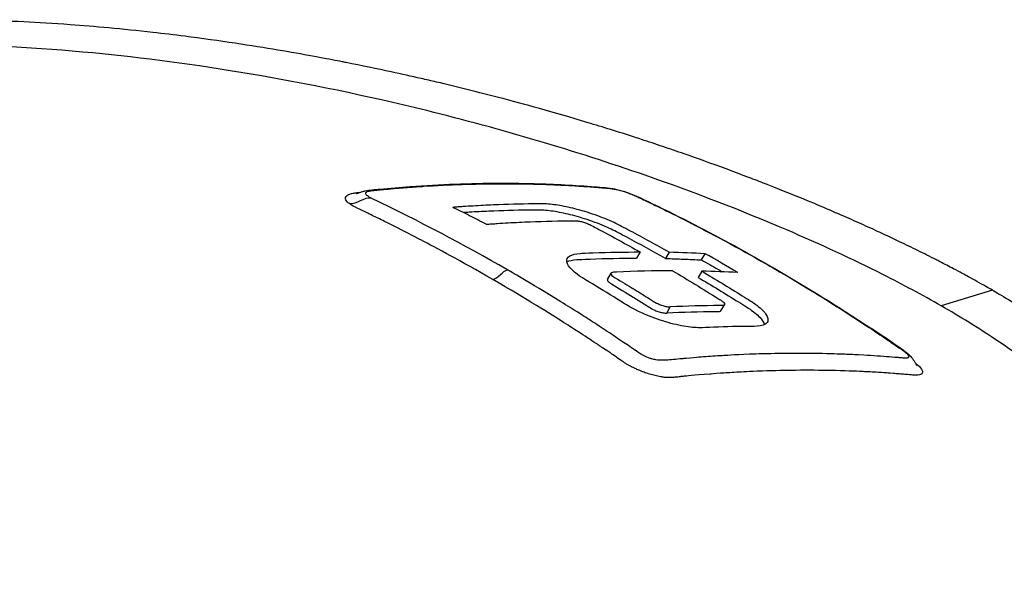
# Model space of a CAD drawing. Header units: millimetres. Extents: x 0 to 4378, y 0 to 2376.
# Tile 207 of 229: x 2745 to 2800, y 1375 to 1407. Entities that reach past the tile are written whole.
import ezdxf

# ---------------------------------------------------------------- set-up
doc = ezdxf.new("R2010")
doc.units = ezdxf.units.MM
doc.header["$LTSCALE"] = 0.2
doc.layers.add('01_Object Line', color=4, linetype='Continuous')

# ---------------------------------------------------------------- blocks, each defined once
blk = doc.blocks.new('A$C34d99101')
for p, q in [((29.94, 293.924), (29.74, 293.578)), ((31.554, 293.905), (31.354, 293.559)), ((33.353, 293.481), (33.553, 293.827)), ((28.134, 292.399), (28.334, 292.745)), ((33.366, 292.858), (33.166, 292.512)), ((49.5, 291.804), (46.654, 290.933)), ((31.423, 290.528), (31.623, 290.875)), ((34.432, 290.651), (34.632, 290.997)), ((44.822, 288.054), (44.822, 288.054))]:
    blk.add_line(p, q)
for centre, major_axis, ratio, start_param, end_param in [((-19.621, 150.826), (78.363, 135.758), 0.57737, 0.284904, 0.305342), ((-35.467, 172.231), (69.87, 121.112), 0.81656, 6.273437, 6.291763), ((-17.833, 149.798), (78.396, 135.732), 0.577315, 0.285053, 0.305492)]:
    blk.add_ellipse(centre, major_axis=major_axis, ratio=ratio, start_param=start_param, end_param=end_param)
for points, knots in [([(49.5, 291.804), (49.297, 291.921), (49.012, 292.084), (48.637, 292.291), (48.494, 292.371), (48.337, 292.457), (48.167, 292.55), (48.059, 292.609), (47.945, 292.67), (47.825, 292.734), (47.674, 292.815), (47.514, 292.901), (47.345, 292.99), (47.106, 293.116), (46.849, 293.25), (46.572, 293.392), (46.504, 293.427), (46.436, 293.462), (46.368, 293.497), (46.037, 293.666), (45.704, 293.833), (45.37, 293.997), (45.032, 294.164), (44.692, 294.329), (44.352, 294.491), (44.052, 294.634), (43.752, 294.776), (43.451, 294.916), (43.406, 294.936), (43.361, 294.957), (43.316, 294.978), (43.213, 295.026), (43.11, 295.073), (43.007, 295.121), (42.832, 295.201), (42.656, 295.281), (42.48, 295.361), (42.127, 295.52), (41.772, 295.678), (41.414, 295.836), (41.005, 296.015), (40.593, 296.193), (40.178, 296.369), (40.118, 296.394), (39.808, 296.528), (39.237, 296.764), (38.716, 296.981), (37.977, 297.284), (37.006, 297.664), (36.934, 297.693), (36.86, 297.721), (36.785, 297.751), (36.476, 297.871), (36.172, 297.988), (35.871, 298.103), (35.482, 298.251), (35.099, 298.394), (34.724, 298.533), (33.91, 298.833), (33.133, 299.111), (32.396, 299.368), (31.99, 299.509), (31.597, 299.644), (31.216, 299.772), (30.804, 299.911), (30.408, 300.043), (30.026, 300.167), (29.892, 300.211), (29.761, 300.254), (29.631, 300.296), (28.724, 300.59), (27.866, 300.857), (27.06, 301.1), (25.104, 301.691), (23.458, 302.142), (22.151, 302.485), (20.985, 302.79), (19.812, 303.082), (18.636, 303.358), (18.355, 303.424), (18.074, 303.489), (17.793, 303.553), (17.26, 303.675), (16.706, 303.798), (16.132, 303.922), (15.335, 304.094), (14.499, 304.268), (13.623, 304.44), (13.552, 304.454), (13.481, 304.468), (13.409, 304.482), (12.756, 304.61), (11.733, 304.806), (10.344, 305.045), (9.014, 305.275), (7.346, 305.543), (5.361, 305.807), (5.14, 305.836), (4.915, 305.866), (4.687, 305.895), (4.073, 305.973), (3.476, 306.045), (2.896, 306.111), (2.048, 306.207), (1.235, 306.289), (0.458, 306.361), (-0.295, 306.431), (-1.013, 306.49), (-1.699, 306.54), (-2.631, 306.608), (-3.483, 306.658), (-4.256, 306.697), (-5.129, 306.74), (-5.903, 306.767), (-6.58, 306.785), (-6.998, 306.796), (-7.379, 306.803), (-7.725, 306.808), (-7.765, 306.809), (-7.805, 306.809), (-7.844, 306.81), (-7.976, 306.812), (-8.107, 306.813), (-8.236, 306.814), (-8.391, 306.816), (-8.543, 306.817), (-8.693, 306.817), (-9.007, 306.819), (-9.309, 306.818), (-9.599, 306.817), (-9.913, 306.815), (-10.214, 306.811), (-10.501, 306.806), (-10.696, 306.803), (-10.885, 306.799), (-11.067, 306.795), (-11.138, 306.793), (-11.207, 306.791), (-11.276, 306.789), (-11.411, 306.786), (-11.543, 306.782), (-11.671, 306.778), (-11.791, 306.774), (-11.908, 306.771), (-12.023, 306.766), (-12.14, 306.762), (-12.254, 306.758), (-12.365, 306.753), (-12.485, 306.749), (-12.601, 306.744), (-12.713, 306.739), (-12.771, 306.736), (-12.829, 306.733), (-12.885, 306.731), (-12.892, 306.73), (-12.899, 306.73), (-12.907, 306.73), (-12.957, 306.727), (-13.007, 306.725), (-13.057, 306.722), (-13.171, 306.717), (-13.285, 306.711), (-13.4, 306.705), (-13.513, 306.699), (-13.627, 306.692), (-13.741, 306.686), (-13.964, 306.673), (-14.19, 306.659), (-14.419, 306.644), (-14.853, 306.615), (-15.298, 306.582), (-15.753, 306.544), (-16.072, 306.517), (-16.397, 306.487), (-16.725, 306.455), (-17.024, 306.426), (-17.326, 306.394), (-17.631, 306.36), (-17.633, 306.36), (-17.76, 306.346), (-18.007, 306.317), (-18.278, 306.285), (-18.693, 306.235), (-19.242, 306.158), (-19.43, 306.132), (-19.635, 306.103), (-19.854, 306.07), (-19.958, 306.054), (-20.059, 306.039), (-20.157, 306.023), (-20.196, 306.017), (-20.235, 306.011), (-20.273, 306.005), (-20.484, 305.972), (-20.683, 305.939), (-20.871, 305.907), (-21.291, 305.835), (-21.653, 305.768), (-21.961, 305.708), (-21.986, 305.703), (-22.012, 305.698), (-22.038, 305.693), (-22.482, 305.605), (-23.128, 305.472), (-23.938, 305.273), (-24.044, 305.247), (-24.149, 305.221), (-24.253, 305.194), (-24.795, 305.056), (-25.308, 304.913), (-25.793, 304.768), (-25.963, 304.717), (-26.135, 304.664), (-26.308, 304.609), (-27.014, 304.385), (-27.751, 304.125), (-28.499, 303.822), (-28.552, 303.801), (-28.605, 303.779), (-28.658, 303.757), (-28.952, 303.636), (-29.239, 303.511), (-29.518, 303.383), (-29.797, 303.255), (-30.069, 303.124), (-30.333, 302.99), (-30.509, 302.9), (-30.681, 302.81), (-30.85, 302.717), (-30.868, 302.708), (-31.219, 302.527), (-31.825, 302.145), (-31.988, 302.042), (-32.17, 301.924), (-32.365, 301.789), (-32.661, 301.586), (-32.912, 301.398), (-33.128, 301.228), (-33.34, 301.06), (-33.517, 300.91), (-33.665, 300.779), (-33.679, 300.767), (-33.693, 300.755), (-33.707, 300.742), (-33.892, 300.578), (-34.068, 300.411), (-34.237, 300.24), (-34.344, 300.131), (-34.449, 300.021), (-34.55, 299.91), (-34.708, 299.736), (-34.857, 299.56), (-34.999, 299.382), (-35.219, 299.102), (-35.42, 298.816), (-35.6, 298.525)], [0, 0, 0, 0, 0.015059, 0.015059, 0.015059, 0.02083, 0.02083, 0.02083, 0.024502, 0.024502, 0.024502, 0.02915, 0.02915, 0.02915, 0.035714, 0.035714, 0.035714, 0.03808, 0.03808, 0.03808, 0.049577, 0.049577, 0.049577, 0.061203, 0.061203, 0.061203, 0.071429, 0.071429, 0.071429, 0.072941, 0.072941, 0.072941, 0.076375, 0.076375, 0.076375, 0.082197, 0.082197, 0.082197, 0.093844, 0.093844, 0.093844, 0.107143, 0.107143, 0.107143, 0.125154, 0.125154, 0.125154, 0.141628, 0.141628, 0.141628, 0.142857, 0.142857, 0.142857, 0.150854, 0.150854, 0.150854, 0.161237, 0.161237, 0.161237, 0.183787, 0.183787, 0.183787, 0.196194, 0.196194, 0.196194, 0.209594, 0.209594, 0.209594, 0.214286, 0.214286, 0.214286, 0.235121, 0.235121, 0.235121, 0.285714, 0.285714, 0.285714, 0.318661, 0.318661, 0.318661, 0.326531, 0.326531, 0.326531, 0.342858, 0.342858, 0.342858, 0.36551, 0.36551, 0.36551, 0.367347, 0.367347, 0.367347, 0.406881, 0.406881, 0.406881, 0.444765, 0.444765, 0.444765, 0.44898, 0.44898, 0.44898, 0.464755, 0.464755, 0.464755, 0.487841, 0.487841, 0.487841, 0.510204, 0.510204, 0.510204, 0.531268, 0.531268, 0.531268, 0.55507, 0.55507, 0.55507, 0.569739, 0.569739, 0.569739, 0.571429, 0.571429, 0.571429, 0.574695, 0.574695, 0.574695, 0.578627, 0.578627, 0.578627, 0.586875, 0.586875, 0.586875, 0.595801, 0.595801, 0.595801, 0.601849, 0.601849, 0.601849, 0.604183, 0.604183, 0.604183, 0.608765, 0.608765, 0.608765, 0.613067, 0.613067, 0.613067, 0.617482, 0.617482, 0.617482, 0.622229, 0.622229, 0.622229, 0.624689, 0.624689, 0.624689, 0.625, 0.625, 0.625, 0.626857, 0.626857, 0.626857, 0.631038, 0.631038, 0.631038, 0.635137, 0.635137, 0.635137, 0.643106, 0.643106, 0.643106, 0.65824, 0.65824, 0.65824, 0.668893, 0.668893, 0.668893, 0.678571, 0.678571, 0.678571, 0.689431, 0.689431, 0.689431, 0.701281, 0.701281, 0.701281, 0.705357, 0.705357, 0.705357, 0.708515, 0.708515, 0.708515, 0.709766, 0.709766, 0.709766, 0.71667, 0.71667, 0.71667, 0.732143, 0.732143, 0.732143, 0.733637, 0.733637, 0.733637, 0.758929, 0.758929, 0.758929, 0.763229, 0.763229, 0.763229, 0.785714, 0.785714, 0.785714, 0.794183, 0.794183, 0.794183, 0.828571, 0.828571, 0.828571, 0.831278, 0.831278, 0.831278, 0.846339, 0.846339, 0.846339, 0.861401, 0.861401, 0.861401, 0.871429, 0.871429, 0.871429, 0.896736, 0.896736, 0.896736, 0.903571, 0.903571, 0.903571, 0.919754, 0.919754, 0.919754, 0.935714, 0.935714, 0.935714, 0.936836, 0.936836, 0.936836, 0.951858, 0.951858, 0.951858, 0.961487, 0.961487, 0.961487, 0.97651, 0.97651, 0.97651, 1, 1, 1, 1]), ([(46.654, 290.933), (45.623, 291.527), (44.544, 292.105), (41.736, 293.522), (39.938, 294.353), (35.583, 296.217), (32.945, 297.236), (26.319, 299.539), (22.24, 300.748), (11.341, 303.435), (5.048, 304.444), (-3.498, 305.264), (-6.46, 305.421), (-14.066, 305.472), (-19.36, 305.121), (-26.53, 303.339), (-28.642, 302.559), (-32.141, 300.678), (-33.503, 299.584), (-34.461, 298.356)], [-11.810839, -11.810839, -11.810839, -11.810839, -11.321097, -11.321097, -10.584313, -10.584313, -9.583134, -9.583134, -8.1452, -8.1452, -5.796116, -5.796116, -4.481204, -4.481204, -2.2786, -2.2786, -1.145056, -1.145056, -0.000001, -0.000001, -0.000001, -0.000001]), ([(14.183, 297.155), (14.183, 297.155), (14.189, 297.157), (14.207, 297.163), (14.215, 297.166), (14.226, 297.169), (14.226, 297.17), (14.227, 297.17), (14.228, 297.17), (14.247, 297.177), (14.269, 297.186), (14.315, 297.203), (14.34, 297.212), (14.414, 297.24), (14.466, 297.258), (14.539, 297.281), (14.563, 297.287), (14.597, 297.296), (14.609, 297.299), (14.626, 297.303), (14.632, 297.305), (14.649, 297.309), (14.659, 297.311), (14.933, 297.367), (15.227, 297.391), (16.068, 297.465), (16.619, 297.516), (18.852, 297.677), (20.505, 297.74), (23.292, 297.744), (24.432, 297.717), (26.123, 297.634), (26.685, 297.599), (27.449, 297.543), (27.656, 297.527), (28.046, 297.493), (28.221, 297.482), (28.537, 297.424), (28.63, 297.404), (28.822, 297.356), (28.923, 297.328), (29.125, 297.266), (29.228, 297.231), (29.525, 297.121), (29.708, 297.041), (30.055, 296.883), (30.223, 296.802), (30.393, 296.72)], [6.799974, 6.799974, 6.799974, 6.799974, 6.81381, 6.81381, 6.821672, 6.821672, 6.822162, 6.822162, 6.822664, 6.822664, 6.830659, 6.830659, 6.838596, 6.838596, 6.854645, 6.854645, 6.862506, 6.862506, 6.86643, 6.86643, 6.868391, 6.868391, 6.872425, 6.872425, 6.998174, 6.998174, 7.254744, 7.254744, 8.024664, 8.024664, 8.566504, 8.566504, 8.83722, 8.83722, 8.938736, 8.938736, 9.024569, 9.024569, 9.056206, 9.056206, 9.087882, 9.087882, 9.119676, 9.119676, 9.185912, 9.185912, 9.256092, 9.256092, 9.256092, 9.256092]), ([(15.015, 296.909), (15.009, 296.912), (15.002, 296.915), (14.995, 296.919), (14.948, 296.942), (14.875, 296.98), (14.812, 297.031), (14.75, 297.082), (14.728, 297.12), (14.719, 297.147), (14.717, 297.152), (14.715, 297.159), (14.714, 297.168), (14.713, 297.169), (14.713, 297.171), (14.713, 297.172), (14.713, 297.181), (14.713, 297.189), (14.715, 297.197), (14.719, 297.211), (14.727, 297.225), (14.739, 297.237), (14.74, 297.238), (14.741, 297.239), (14.742, 297.24), (14.746, 297.244), (14.751, 297.247), (14.756, 297.251), (14.767, 297.259), (14.78, 297.267), (14.8, 297.275), (14.832, 297.289), (14.862, 297.296), (14.882, 297.301), (14.9, 297.305), (14.919, 297.309), (14.936, 297.312), (14.942, 297.313), (14.949, 297.314), (14.955, 297.315), (14.97, 297.318), (14.984, 297.32), (14.999, 297.322), (15.023, 297.326), (15.067, 297.331), (15.131, 297.338), (15.148, 297.34), (15.171, 297.342), (15.2, 297.345), (15.237, 297.348), (15.261, 297.35), (15.27, 297.351), (15.31, 297.355), (15.356, 297.359), (15.407, 297.364), (15.547, 297.378), (15.684, 297.391), (15.817, 297.403), (15.825, 297.404), (15.87, 297.408), (15.953, 297.416), (16.034, 297.423), (16.15, 297.434), (16.302, 297.447), (16.484, 297.462), (16.647, 297.476), (16.792, 297.487), (17.125, 297.514), (17.457, 297.538), (17.787, 297.56), (17.841, 297.563), (17.894, 297.567), (17.947, 297.57), (18.656, 297.616), (19.361, 297.65), (20.064, 297.674), (20.288, 297.682), (20.512, 297.688), (20.736, 297.694)], [0, 0, 0, 0, 0.000653, 0.000653, 0.000653, 0.005102, 0.005102, 0.005102, 0.0102041, 0.0102041, 0.0102041, 0.011299, 0.011299, 0.011299, 0.0114796, 0.0114796, 0.0114796, 0.0127551, 0.0127551, 0.0127551, 0.0150826, 0.0150826, 0.0150826, 0.0153061, 0.0153061, 0.0153061, 0.0162303, 0.0162303, 0.0162303, 0.0178571, 0.0178571, 0.0178571, 0.0204082, 0.0204082, 0.0204082, 0.0218085, 0.0218085, 0.0218085, 0.0222805, 0.0222805, 0.0222805, 0.0233236, 0.0233236, 0.0233236, 0.0262391, 0.0262391, 0.0262391, 0.0276968, 0.0276968, 0.0276968, 0.0291545, 0.0291545, 0.0291545, 0.03207, 0.03207, 0.03207, 0.0408163, 0.0408163, 0.0408163, 0.0459881, 0.0459881, 0.0459881, 0.0510204, 0.0510204, 0.0510204, 0.0612245, 0.0612245, 0.0612245, 0.0816327, 0.0816327, 0.0816327, 0.0847392, 0.0847392, 0.0847392, 0.1263051, 0.1263051, 0.1263051, 0.139546, 0.139546, 0.139546, 0.139546]), ([(20.736, 297.694), (20.791, 297.695), (20.847, 297.696), (20.903, 297.698), (20.908, 297.698), (21.236, 297.707), (21.879, 297.712), (22.136, 297.714), (22.442, 297.715), (22.797, 297.713), (23.005, 297.712), (23.293, 297.709), (23.661, 297.702), (23.966, 297.697), (24.326, 297.688), (24.739, 297.673), (24.786, 297.672), (25.016, 297.664), (25.426, 297.645), (25.751, 297.63), (26.189, 297.608), (26.738, 297.572), (26.852, 297.564), (26.997, 297.554), (27.173, 297.542), (27.205, 297.54), (27.21, 297.539), (27.231, 297.538), (27.323, 297.531), (27.45, 297.522), (27.611, 297.509), (27.706, 297.502), (27.779, 297.496), (27.83, 297.492), (27.869, 297.488), (27.905, 297.485), (27.94, 297.482), (27.958, 297.481), (27.977, 297.479), (27.994, 297.477), (28.016, 297.476), (28.031, 297.474), (28.04, 297.473), (28.046, 297.473), (28.049, 297.473), (28.049, 297.473), (28.075, 297.47), (28.111, 297.467), (28.16, 297.462), (28.209, 297.458), (28.246, 297.454), (28.27, 297.452), (28.274, 297.451), (28.277, 297.451), (28.281, 297.451), (28.307, 297.448), (28.343, 297.444), (28.391, 297.436), (28.437, 297.429), (28.476, 297.422), (28.505, 297.417), (28.513, 297.415), (28.521, 297.414), (28.528, 297.413), (28.619, 297.395), (28.784, 297.362), (29.005, 297.295)], [0.139546, 0.139546, 0.139546, 0.139546, 0.1428571, 0.1428571, 0.1428571, 0.1683715, 0.1683715, 0.1683715, 0.1785714, 0.1785714, 0.1785714, 0.1980839, 0.1980839, 0.1980839, 0.2142857, 0.2142857, 0.2142857, 0.2342217, 0.2342217, 0.2342217, 0.25, 0.25, 0.25, 0.2588865, 0.2588865, 0.2588865, 0.2605112, 0.2605112, 0.2605112, 0.2678571, 0.2678571, 0.2678571, 0.2723214, 0.2723214, 0.2723214, 0.2745536, 0.2745536, 0.2745536, 0.2756696, 0.2756696, 0.2756696, 0.2763405, 0.2763405, 0.2763405, 0.2767857, 0.2767857, 0.2767857, 0.2790179, 0.2790179, 0.2790179, 0.28125, 0.28125, 0.28125, 0.2815369, 0.2815369, 0.2815369, 0.2834821, 0.2834821, 0.2834821, 0.2852134, 0.2852134, 0.2852134, 0.2857143, 0.2857143, 0.2857143, 0.2930312, 0.2930312, 0.2930312, 0.2930312]), ([(13.806, 296.605), (13.722, 296.666), (13.642, 296.741), (13.607, 296.822), (13.6, 296.839), (13.595, 296.855), (13.592, 296.871), (13.581, 296.927), (13.598, 296.971), (13.625, 297.007), (13.645, 297.034), (13.672, 297.056), (13.7, 297.075), (13.702, 297.077), (13.704, 297.079), (13.707, 297.08), (13.737, 297.099), (13.776, 297.119), (13.83, 297.138), (13.842, 297.143), (13.887, 297.16), (13.993, 297.182), (14.068, 297.198), (14.139, 297.207), (14.197, 297.213), (14.224, 297.216), (14.259, 297.22), (14.302, 297.224), (14.352, 297.23), (14.385, 297.233), (14.4, 297.235)], [-1, -1, -1, -1, -0.9921875, -0.9921875, -0.9921875, -0.9905084, -0.9905084, -0.9905084, -0.984375, -0.984375, -0.984375, -0.98077798, -0.98077798, -0.98077798, -0.98046875, -0.98046875, -0.98046875, -0.9765625, -0.9765625, -0.9765625, -0.97265625, -0.97265625, -0.97265625, -0.96875, -0.96875, -0.96875, -0.96777344, -0.96777344, -0.96777344, -0.9668695, -0.9668695, -0.9668695, -0.9668695]), ([(22.582, 292.929), (22.571, 292.935), (22.56, 292.941), (22.549, 292.948), (20.19, 294.309), (17.681, 295.639), (15.015, 296.909)], [-0.99985, -0.99985, -0.99985, -0.99985, -0.9951815, -0.9951815, -0.9951815, 0, 0, 0, 0]), ([(29.005, 297.295), (29.046, 297.283), (29.088, 297.27), (29.132, 297.256), (29.142, 297.252), (29.151, 297.249), (29.161, 297.246), (29.22, 297.226), (29.273, 297.207), (29.321, 297.189), (29.328, 297.186), (29.336, 297.184), (29.343, 297.181), (29.375, 297.169), (29.419, 297.152), (29.472, 297.13), (29.582, 297.085), (29.664, 297.048), (29.723, 297.022), (29.733, 297.017), (29.743, 297.012), (29.752, 297.008), (29.835, 296.97), (29.921, 296.929), (30.013, 296.885), (30.058, 296.864), (30.1, 296.843), (30.141, 296.823), (30.177, 296.805), (30.206, 296.792), (30.227, 296.782), (30.256, 296.768), (30.27, 296.761), (30.27, 296.761), (30.387, 296.705), (30.561, 296.623), (30.789, 296.512), (30.914, 296.452), (31.064, 296.379), (31.24, 296.293), (31.643, 296.095), (32.178, 295.83), (32.842, 295.488), (32.937, 295.439), (33.073, 295.369), (33.251, 295.277), (33.678, 295.055), (34.345, 294.706), (35.246, 294.212), (35.731, 293.946), (36.283, 293.638), (36.901, 293.284), (37.01, 293.222), (37.118, 293.159), (37.226, 293.097), (37.228, 293.096), (37.23, 293.095), (37.231, 293.094)], [0.2930312, 0.2930312, 0.2930312, 0.2930312, 0.2943499, 0.2943499, 0.2943499, 0.2946429, 0.2946429, 0.2946429, 0.2968441, 0.2968441, 0.2968441, 0.2971939, 0.2971939, 0.2971939, 0.2991071, 0.2991071, 0.2991071, 0.3028878, 0.3028878, 0.3028878, 0.3035714, 0.3035714, 0.3035714, 0.3080357, 0.3080357, 0.3080357, 0.3102679, 0.3102679, 0.3102679, 0.3112211, 0.3112211, 0.3112211, 0.3125, 0.3125, 0.3125, 0.3214286, 0.3214286, 0.3214286, 0.3322978, 0.3322978, 0.3322978, 0.3571429, 0.3571429, 0.3571429, 0.3723386, 0.3723386, 0.3723386, 0.4089075, 0.4089075, 0.4089075, 0.4285714, 0.4285714, 0.4285714, 0.4343362, 0.4343362, 0.4343362, 0.4344281, 0.4344281, 0.4344281, 0.4344281]), ([(21.77, 292.392), (19.979, 293.429), (18.642, 294.139), (17.78, 294.59), (17.772, 294.594), (17.765, 294.598), (17.757, 294.602), (16.637, 295.188), (16.058, 295.471), (16.028, 295.486), (15.934, 295.533), (15.846, 295.577), (15.764, 295.618), (15.625, 295.687), (15.505, 295.746), (15.405, 295.795), (15.162, 295.915), (14.971, 296.007), (14.833, 296.074), (14.803, 296.089), (14.776, 296.102), (14.75, 296.115), (14.67, 296.154), (14.604, 296.185), (14.557, 296.207), (14.511, 296.229), (14.416, 296.273), (14.28, 296.339), (14.092, 296.431), (13.925, 296.519), (13.806, 296.605)], [-1, -1, -1, -1, -0.504419, -0.504419, -0.504419, -0.5, -0.5, -0.5, -0.285714, -0.285714, -0.285714, -0.259389, -0.259389, -0.259389, -0.214286, -0.214286, -0.214286, -0.142857, -0.142857, -0.142857, -0.134181, -0.134181, -0.134181, -0.107143, -0.107143, -0.107143, -0.071429, -0.071429, -0.071429, 0, 0, 0, 0]), ([(31.554, 293.905), (30.84, 294.308), (30.123, 294.702), (29.029, 295.286), (28.795, 295.415), (28.18, 295.705), (27.827, 295.848), (27.056, 296.12), (26.67, 296.233), (25.997, 296.404), (25.678, 296.47), (25.081, 296.564), (24.808, 296.591), (24.446, 296.598), (24.282, 296.596), (23.284, 296.584), (22.545, 296.564), (21.429, 296.516), (21.055, 296.497), (20.493, 296.464), (20.306, 296.452), (20.024, 296.434), (19.93, 296.427), (19.789, 296.417), (19.742, 296.414), (19.648, 296.407), (19.601, 296.404), (19.554, 296.4)], [-2.334866, -2.334866, -2.334866, -2.334866, -1.936193, -1.936193, -1.729087, -1.729087, -1.509443, -1.509443, -1.274072, -1.274072, -1.048912, -1.048912, -0.819829, -0.819829, -0.696027, -0.696027, -0.3484, -0.3484, -0.174268, -0.174268, -0.087149, -0.087149, -0.043578, -0.043578, -0.02179, -0.02179, -0.000001, -0.000001, -0.000001, -0.000001]), ([(21.401, 295.461), (21.095, 295.621), (20.788, 295.779), (20.172, 296.092), (19.864, 296.247), (19.554, 296.4)], [0.000089, 0.000089, 0.000089, 0.000089, 0.1283387, 0.1283387, 0.2565897, 0.2565897, 0.2565897, 0.2565897]), ([(31.354, 293.559), (30.652, 293.955), (29.947, 294.343), (28.858, 294.924), (28.617, 295.057), (28.02, 295.341), (27.669, 295.485), (26.907, 295.757), (26.529, 295.87), (25.858, 296.043), (25.536, 296.112), (24.933, 296.212), (24.658, 296.24), (24.246, 296.253), (24.056, 296.249), (23.013, 296.236), (22.287, 296.216), (21.192, 296.168), (20.826, 296.149), (20.353, 296.121), (20.246, 296.115), (20.14, 296.108)], [-2.190732, -2.190732, -2.190732, -2.190732, -1.850424, -1.850424, -1.667729, -1.667729, -1.465649, -1.465649, -1.252747, -1.252747, -1.04424, -1.04424, -0.834349, -0.834349, -0.682592, -0.682592, -0.341662, -0.341662, -0.170896, -0.170896, -0.121425, -0.121425, -0.121425, -0.121425]), ([(30.393, 296.72), (33.436, 295.261), (36.422, 293.638), (40.367, 291.236), (41.364, 290.606), (43.096, 289.472), (43.862, 288.983), (44.696, 288.371), (44.816, 288.278), (44.959, 288.132), (44.988, 288.1), (45.048, 288.027), (45.078, 287.985), (45.136, 287.898), (45.164, 287.85), (45.203, 287.783), (45.216, 287.762), (45.239, 287.721), (45.251, 287.701), (45.271, 287.668), (45.28, 287.654), (45.294, 287.633), (45.299, 287.626), (45.304, 287.619), (45.305, 287.618), (45.305, 287.618)], [0, 0, 0, 0, 1.256328, 1.256328, 1.684414, 1.684414, 2.005465, 2.005465, 2.065777, 2.065777, 2.081514, 2.081514, 2.0974, 2.0974, 2.113366, 2.113366, 2.121255, 2.121255, 2.129172, 2.129172, 2.137125, 2.137125, 2.145069, 2.145069, 2.151063, 2.151063, 2.151063, 2.151063]), ([(21.401, 295.461), (21.453, 295.464), (21.504, 295.468), (21.606, 295.476), (21.657, 295.479), (21.81, 295.49), (21.913, 295.497), (22.219, 295.517), (22.422, 295.53), (23.033, 295.565), (23.439, 295.585), (24.652, 295.634), (25.456, 295.654), (26.323, 295.659), (26.352, 295.66), (26.453, 295.652), (26.513, 295.643), (26.648, 295.617), (26.722, 295.599), (26.872, 295.555), (26.947, 295.529), (27.206, 295.426), (27.338, 295.346), (28.421, 294.77), (29.182, 294.352), (29.94, 293.924)], [-1.566534, -1.566534, -1.566534, -1.566534, -1.537488, -1.537488, -1.508441, -1.508441, -1.45035, -1.45035, -1.334184, -1.334184, -1.101929, -1.101929, -0.637905, -0.637905, -0.598391, -0.598391, -0.552339, -0.552339, -0.503687, -0.503687, -0.45364, -0.45364, -0.320377, -0.320377, 0, 0, 0, 0]), ([(33.366, 292.858), (34.119, 292.413), (34.868, 291.957), (35.95, 291.281), (36.195, 291.135), (36.676, 290.767), (36.851, 290.592), (37.039, 290.293), (37.065, 290.169), (36.992, 289.978), (36.905, 289.909), (36.57, 289.792), (36.319, 289.793), (35.424, 289.787), (34.732, 289.772), (33.675, 289.733), (33.45, 289.718), (33.009, 289.716), (32.707, 289.745), (32.006, 289.866), (31.611, 289.964), (30.808, 290.217), (30.412, 290.368), (29.513, 290.776), (29.19, 290.981), (28.544, 291.388), (28.03, 291.706), (26.938, 292.368), (26.496, 292.609), (25.997, 293.086), (25.904, 293.241), (25.854, 293.505), (25.909, 293.618), (26.169, 293.779), (26.363, 293.827), (26.734, 293.853), (27, 293.863), (28.216, 293.908), (29.081, 293.924), (29.94, 293.924)], [0, 0, 0, 0, 0.320879, 0.320879, 0.465091, 0.465091, 0.61047, 0.61047, 0.741214, 0.741214, 0.858961, 0.858961, 1.03352, 1.03352, 1.617694, 1.617694, 1.920655, 1.920655, 2.361582, 2.361582, 2.851357, 2.851357, 3.338051, 3.338051, 4.028869, 4.028869, 6.65642, 6.65642, 9.591035, 9.591035, 11.360377, 11.360377, 13.298144, 13.298144, 15.132878, 15.132878, 16.008781, 16.008781, 18.211527, 18.211527, 18.211527, 18.211527]), ([(25.879, 293.375), (26.01, 293.444), (26.2, 293.486), (26.533, 293.505), (26.807, 293.517), (28.033, 293.562), (28.889, 293.578), (29.74, 293.578)], [1.82446429, 1.82446429, 1.82446429, 1.82446429, 1.82933829, 1.82933829, 1.83120041, 1.83120041, 1.83560262, 1.83560262, 1.83560262, 1.83560262]), ([(31.354, 293.559), (31.689, 293.551), (32.023, 293.54), (32.689, 293.514), (33.021, 293.499), (33.353, 293.481)], [0.000001, 0.000001, 0.000001, 0.000001, 0.1602111, 0.1602111, 0.3203741, 0.3203741, 0.3203741, 0.3203741]), ([(33.353, 293.481), (33.658, 293.309), (33.962, 293.136), (34.345, 292.914), (34.425, 292.868), (34.505, 292.821)], [0.0000758, 0.0000758, 0.0000758, 0.0000758, 0.1286739, 0.1286739, 0.162676, 0.162676, 0.162676, 0.162676]), ([(37.231, 293.094), (37.887, 292.715), (38.54, 292.328), (39.19, 291.933), (39.76, 291.586), (40.328, 291.233), (40.893, 290.874), (40.977, 290.821), (41.058, 290.77), (41.136, 290.72), (42.13, 290.085), (42.702, 289.701), (42.861, 289.594), (42.929, 289.549), (42.997, 289.504), (43.065, 289.459), (43.323, 289.286), (43.582, 289.111), (43.838, 288.936), (43.844, 288.932), (43.905, 288.89), (44.021, 288.81), (44.097, 288.758), (44.201, 288.688), (44.327, 288.602), (44.334, 288.597), (44.341, 288.592), (44.348, 288.588), (44.371, 288.572), (44.395, 288.555), (44.419, 288.538), (44.447, 288.518), (44.471, 288.5), (44.493, 288.484), (44.509, 288.472), (44.523, 288.462), (44.535, 288.452), (44.543, 288.446), (44.626, 288.389), (44.724, 288.297), (44.752, 288.27), (44.775, 288.247), (44.793, 288.227), (44.798, 288.22), (44.808, 288.21), (44.818, 288.196), (44.821, 288.192), (44.824, 288.188), (44.827, 288.184), (44.83, 288.18), (44.832, 288.175), (44.835, 288.171), (44.842, 288.159), (44.846, 288.149), (44.849, 288.14)], [0.4344281, 0.4344281, 0.4344281, 0.4344281, 0.4693588, 0.4693588, 0.4693588, 0.5, 0.5, 0.5, 0.5026118, 0.5026118, 0.5026118, 0.5357143, 0.5357143, 0.5357143, 0.5394233, 0.5394233, 0.5394233, 0.5535714, 0.5535714, 0.5535714, 0.5589548, 0.5589548, 0.5589548, 0.5625, 0.5625, 0.5625, 0.5630254, 0.5630254, 0.5630254, 0.5647321, 0.5647321, 0.5647321, 0.5660423, 0.5660423, 0.5660423, 0.5669643, 0.5669643, 0.5669643, 0.5714286, 0.5714286, 0.5714286, 0.5731027, 0.5731027, 0.5731027, 0.5739397, 0.5739397, 0.5739397, 0.5743472, 0.5743472, 0.5743472, 0.5747768, 0.5747768, 0.5747768, 0.5757284, 0.5757284, 0.5757284, 0.5757284]), ([(29.935, 288.287), (29.862, 288.334), (29.775, 288.394), (29.671, 288.467), (29.66, 288.474), (29.648, 288.482), (29.637, 288.491), (29.617, 288.504), (29.599, 288.517), (29.581, 288.529), (29.499, 288.586), (29.434, 288.63), (29.385, 288.663), (29.266, 288.745), (29.147, 288.825), (29.03, 288.904), (28.882, 289.005), (28.735, 289.104), (28.59, 289.201), (28.44, 289.301), (28.284, 289.405), (28.122, 289.512), (27.828, 289.706), (27.515, 289.91), (27.183, 290.125), (27.025, 290.227), (26.729, 290.417), (26.293, 290.691), (26.004, 290.873), (25.653, 291.093), (25.24, 291.347), (23.483, 292.426), (22.587, 292.926), (22.583, 292.928)], [0.8694294, 0.8694294, 0.8694294, 0.8694294, 0.8733039, 0.8733039, 0.8733039, 0.8737245, 0.8737245, 0.8737245, 0.8747406, 0.8747406, 0.8747406, 0.8794643, 0.8794643, 0.8794643, 0.8853665, 0.8853665, 0.8853665, 0.8928571, 0.8928571, 0.8928571, 0.9023572, 0.9023572, 0.9023572, 0.9196429, 0.9196429, 0.9196429, 0.9357416, 0.9357416, 0.9357416, 0.9464286, 0.9464286, 0.9464286, 1, 1, 1, 1]), ([(31.751, 292.877), (30.719, 292.878), (29.679, 292.854), (28.565, 292.805), (28.505, 292.803), (28.427, 292.797), (28.388, 292.787), (28.336, 292.756), (28.324, 292.735), (28.331, 292.681), (28.35, 292.65), (28.464, 292.538), (28.6, 292.467), (29.011, 292.22), (29.175, 292.121), (29.611, 291.855), (29.882, 291.689), (30.285, 291.438), (30.418, 291.355), (30.728, 291.16), (30.813, 291.101), (31.035, 291.001), (31.117, 290.97), (31.277, 290.921), (31.354, 290.902), (31.463, 290.883), (31.5, 290.879), (31.566, 290.874), (31.596, 290.873), (31.623, 290.875)], [0.000001, 0.000001, 0.000001, 0.000001, 0.489571, 0.489571, 0.520795, 0.520795, 0.575938, 0.575938, 0.63212, 0.63212, 0.689892, 0.689892, 0.822191, 0.822191, 0.910467, 0.910467, 1.056592, 1.056592, 1.128541, 1.128541, 1.224346, 1.224346, 1.274574, 1.274574, 1.322423, 1.322423, 1.348031, 1.348031, 1.372516, 1.372516, 1.372516, 1.372516]), ([(31.751, 292.877), (32.602, 292.375), (33.448, 291.858), (34.384, 291.27), (34.433, 291.24), (34.525, 291.177), (34.567, 291.142), (34.625, 291.076), (34.64, 291.046), (34.637, 290.999), (34.624, 290.982), (34.574, 290.957), (34.539, 290.95), (34.469, 290.948), (34.431, 290.948), (33.448, 290.941), (32.538, 290.917), (31.623, 290.875)], [-1.286139, -1.286139, -1.286139, -1.286139, -0.798514, -0.798514, -0.743971, -0.743971, -0.671251, -0.671251, -0.596258, -0.596258, -0.530286, -0.530286, -0.464712, -0.464712, -0.427696, -0.427696, 0, 0, 0, 0]), ([(33.166, 292.512), (33.916, 292.068), (34.662, 291.614), (35.742, 290.939), (35.988, 290.793), (36.471, 290.426), (36.647, 290.25), (36.794, 290.02), (36.823, 289.951), (36.836, 289.888)], [0, 0, 0, 0, 0.319563, 0.319563, 0.464522, 0.464522, 0.6114912, 0.6114912, 0.6795685, 0.6795685, 0.6795685, 0.6795685]), ([(29.46, 287.554), (29.395, 287.587), (29.342, 287.616), (29.301, 287.64), (29.249, 287.67), (29.215, 287.691), (29.197, 287.702), (29.131, 287.744), (29.048, 287.798), (28.95, 287.864), (28.801, 287.965), (28.69, 288.042), (28.614, 288.095), (28.498, 288.174), (28.4, 288.242), (28.32, 288.296), (28.292, 288.316), (28.234, 288.354), (28.148, 288.412), (27.885, 288.588), (27.717, 288.7), (27.643, 288.749), (27.63, 288.758), (27.619, 288.765), (27.612, 288.77), (27.46, 288.871), (27.306, 288.973), (27.15, 289.075), (26.98, 289.187), (26.641, 289.409), (26.128, 289.738), (26.025, 289.804), (25.883, 289.895), (25.702, 290.009), (24.994, 290.459), (23.692, 291.281), (21.77, 292.392)], [-0.129396, -0.129396, -0.129396, -0.129396, -0.1274723, -0.1274723, -0.1274723, -0.125, -0.125, -0.125, -0.1205357, -0.1205357, -0.1205357, -0.1160714, -0.1160714, -0.1160714, -0.1116071, -0.1116071, -0.1116071, -0.1071429, -0.1071429, -0.1071429, -0.0996265, -0.0996265, -0.0996265, -0.0982143, -0.0982143, -0.0982143, -0.0892857, -0.0892857, -0.0892857, -0.0714286, -0.0714286, -0.0714286, -0.0569264, -0.0569264, -0.0569264, 0, 0, 0, 0]), ([(28.134, 292.399), (28.125, 292.384), (28.124, 292.366), (28.14, 292.318), (28.165, 292.287), (28.253, 292.208), (28.314, 292.172), (28.757, 291.907), (29.158, 291.664), (29.758, 291.295), (29.959, 291.17), (30.256, 290.985), (30.353, 290.924), (30.561, 290.793), (30.634, 290.745), (30.835, 290.654), (30.917, 290.624), (31.077, 290.574), (31.154, 290.556), (31.263, 290.537), (31.299, 290.532), (31.366, 290.528), (31.395, 290.527), (31.423, 290.528)], [0.5332304, 0.5332304, 0.5332304, 0.5332304, 0.5445702, 0.5445702, 0.5604054, 0.5604054, 0.5816787, 0.5816787, 0.7944548, 0.7944548, 0.9012091, 0.9012091, 0.9531123, 0.9531123, 1.0120632, 1.0120632, 1.0483836, 1.0483836, 1.0830015, 1.0830015, 1.1015266, 1.1015266, 1.119238, 1.119238, 1.119238, 1.119238]), ([(10.928, 264.443), (10.844, 264.463), (10.125, 264.629), (8.777, 264.97), (7.84, 265.206), (6.598, 265.529), (5.065, 265.959), (4.731, 266.053), (4.4, 266.148), (4.072, 266.242), (2.458, 266.708), (0.917, 267.183), (-0.546, 267.661), (-0.584, 267.673), (-0.621, 267.685), (-0.658, 267.697), (-2.141, 268.182), (-3.604, 268.688), (-5.043, 269.212), (-5.435, 269.355), (-5.825, 269.5), (-6.214, 269.645), (-6.225, 269.65), (-7.144, 269.983), (-8.902, 270.688), (-9.058, 270.75), (-9.219, 270.815), (-9.384, 270.882), (-10.031, 271.144), (-10.74, 271.438), (-11.506, 271.766), (-12.39, 272.144), (-13.061, 272.443), (-13.535, 272.657), (-14.031, 272.88), (-14.31, 273.01), (-14.38, 273.042), (-14.766, 273.22), (-15.149, 273.399), (-15.529, 273.579), (-16.076, 273.839), (-16.616, 274.1), (-17.149, 274.365), (-17.224, 274.402), (-17.329, 274.455), (-17.463, 274.522), (-17.851, 274.717), (-18.481, 275.036), (-19.324, 275.488), (-19.473, 275.568), (-19.628, 275.652), (-19.789, 275.74), (-19.933, 275.818), (-20.078, 275.898), (-20.223, 275.979), (-20.512, 276.139), (-20.804, 276.304), (-21.1, 276.475), (-21.381, 276.637), (-21.665, 276.804), (-21.952, 276.975), (-22.056, 277.038), (-22.161, 277.101), (-22.267, 277.165), (-22.449, 277.275), (-22.62, 277.38), (-22.779, 277.479), (-23.554, 277.961), (-24.068, 278.302), (-24.362, 278.498), (-24.438, 278.549), (-24.499, 278.59), (-24.546, 278.622), (-24.993, 278.923), (-25.429, 279.226), (-25.854, 279.529), (-26.118, 279.718), (-26.377, 279.906), (-26.632, 280.095), (-26.658, 280.115), (-26.872, 280.272), (-27.259, 280.567), (-27.576, 280.809), (-28.008, 281.143), (-28.531, 281.571), (-28.872, 281.849), (-29.305, 282.21), (-29.809, 282.655), (-29.95, 282.78), (-30.097, 282.911), (-30.249, 283.049), (-30.402, 283.188), (-30.639, 283.406), (-30.947, 283.701), (-31.238, 283.98), (-31.593, 284.328), (-31.991, 284.746), (-32.533, 285.313), (-33.157, 286.008), (-33.788, 286.824), (-34.264, 287.44), (-34.744, 288.125), (-35.182, 288.872), (-35.548, 289.498), (-35.886, 290.168), (-36.16, 290.874), (-36.273, 291.165), (-36.375, 291.462), (-36.464, 291.764)], [0, 0, 0, 0, 0.049153, 0.049153, 0.049153, 0.083333, 0.083333, 0.083333, 0.097112, 0.097112, 0.097112, 0.164941, 0.164941, 0.164941, 0.166667, 0.166667, 0.166667, 0.23215, 0.23215, 0.23215, 0.25, 0.25, 0.25, 0.291667, 0.291667, 0.291667, 0.300119, 0.300119, 0.300119, 0.333333, 0.333333, 0.333333, 0.356595, 0.356595, 0.356595, 0.380952, 0.380952, 0.380952, 0.400465, 0.400465, 0.400465, 0.428571, 0.428571, 0.428571, 0.43936, 0.43936, 0.43936, 0.470659, 0.470659, 0.470659, 0.47619, 0.47619, 0.47619, 0.48476, 0.48476, 0.48476, 0.501735, 0.501735, 0.501735, 0.517903, 0.517903, 0.517903, 0.52381, 0.52381, 0.52381, 0.530496, 0.530496, 0.530496, 0.562996, 0.562996, 0.562996, 0.571429, 0.571429, 0.571429, 0.600812, 0.600812, 0.600812, 0.619048, 0.619048, 0.619048, 0.645252, 0.645252, 0.645252, 0.666667, 0.666667, 0.666667, 0.703844, 0.703844, 0.703844, 0.714286, 0.714286, 0.714286, 0.767745, 0.767745, 0.767745, 0.81824, 0.81824, 0.81824, 0.886861, 0.886861, 0.886861, 0.938687, 0.938687, 0.938687, 0.982109, 0.982109, 0.982109, 1, 1, 1, 1]), ([(49.5, 291.804), (49.912, 291.567), (50.7, 291.111), (51.78, 290.422), (52.127, 290.201), (52.458, 289.984), (52.773, 289.773), (53.164, 289.512), (53.532, 289.259), (53.879, 289.014), (54.153, 288.821), (54.827, 288.348), (55.802, 287.589), (56.55, 287.006), (57.123, 286.528), (57.556, 286.157), (57.577, 286.139), (57.599, 286.121), (57.62, 286.102), (58.86, 285.035), (59.81, 284.095), (60.555, 283.29), (60.569, 283.274), (61.036, 282.798), (61.781, 281.868), (61.785, 281.864), (61.788, 281.86), (61.791, 281.856), (62.45, 281.032), (62.757, 280.558), (62.846, 280.426), (63.47, 279.503), (63.974, 278.588), (64.351, 277.69), (64.36, 277.669), (64.368, 277.649), (64.377, 277.629), (64.408, 277.552), (64.692, 276.957), (64.942, 275.888), (65.009, 275.605), (65.07, 275.29), (65.115, 274.944), (65.176, 274.473), (65.191, 274.07), (65.186, 273.732), (65.175, 272.972), (65.077, 272.534), (65.049, 272.385), (64.924, 271.731), (64.74, 271.22), (64.577, 270.835), (64.401, 270.421), (64.249, 270.152), (64.172, 270.017), (63.8, 269.362), (63.406, 268.866), (63.087, 268.503), (62.829, 268.21), (62.62, 268.003), (62.487, 267.874), (62.278, 267.67), (61.924, 267.335), (61.347, 266.895), (61.032, 266.654), (60.742, 266.454), (60.493, 266.29), (60.311, 266.171), (60.151, 266.071), (60.015, 265.988), (59.706, 265.8), (59.222, 265.515), (58.501, 265.159), (57.581, 264.705), (56.975, 264.472), (56.811, 264.407), (56.783, 264.396), (56.755, 264.384), (56.726, 264.373), (55.556, 263.91), (54.276, 263.497), (52.895, 263.139), (52.647, 263.075), (52.352, 263.001), (52.004, 262.919), (51.628, 262.831), (51.191, 262.734), (50.686, 262.631), (49.398, 262.37), (48.582, 262.252), (48.34, 262.215), (47.711, 262.118), (47.069, 262.031), (46.413, 261.953), (45.39, 261.831), (44.335, 261.731), (43.251, 261.654), (42.072, 261.569), (40.997, 261.521), (40.049, 261.493), (39.128, 261.465), (38.327, 261.456), (37.659, 261.454), (36.011, 261.45), (34.479, 261.492), (33.095, 261.555), (32.596, 261.578), (32.116, 261.604), (31.655, 261.631)], [-1, -1, -1, -1, -0.96875, -0.96875, -0.96875, -0.9547937, -0.9547937, -0.9547937, -0.9375, -0.9375, -0.9375, -0.90625, -0.90625, -0.90625, -0.875, -0.875, -0.875, -0.8739463, -0.8739463, -0.8739463, -0.8125, -0.8125, -0.8125, -0.7813822, -0.7813822, -0.7813822, -0.78125, -0.78125, -0.78125, -0.75, -0.75, -0.75, -0.6888795, -0.6888795, -0.6888795, -0.6875, -0.6875, -0.6875, -0.6380723, -0.6380723, -0.6380723, -0.625, -0.625, -0.625, -0.6057577, -0.6057577, -0.6057577, -0.5625, -0.5625, -0.5625, -0.5324119, -0.5324119, -0.5324119, -0.5, -0.5, -0.5, -0.4654336, -0.4654336, -0.4654336, -0.4375, -0.4375, -0.4375, -0.40625, -0.40625, -0.40625, -0.3881699, -0.3881699, -0.3881699, -0.375, -0.375, -0.375, -0.34375, -0.34375, -0.34375, -0.3125, -0.3125, -0.3125, -0.3110249, -0.3110249, -0.3110249, -0.25, -0.25, -0.25, -0.2349777, -0.2349777, -0.2349777, -0.21875, -0.21875, -0.21875, -0.1875, -0.1875, -0.1875, -0.1630802, -0.1630802, -0.1630802, -0.125, -0.125, -0.125, -0.0933033, -0.0933033, -0.0933033, -0.0625, -0.0625, -0.0625, -0.0165509, -0.0165509, -0.0165509, 0, 0, 0, 0]), ([(28.151, 262.255), (30.022, 262.124), (31.873, 262.025), (35.502, 261.951), (37.246, 261.972), (42.264, 262.191), (45.357, 262.545), (49.928, 263.481), (51.588, 263.943), (56.182, 265.629), (59.067, 267.33), (61.765, 271.746), (62.117, 274.161), (60.325, 278.79), (59.148, 280.605), (56.375, 283.72), (55.01, 285.011), (52.291, 287.228), (51.014, 288.171), (48.697, 289.712), (47.708, 290.327), (46.654, 290.933)], [-13.245772, -13.245772, -13.245772, -13.245772, -12.251128, -12.251128, -11.274972, -11.274972, -9.337784, -9.337784, -8.051587, -8.051587, -5.366006, -5.366006, -3.267179, -3.267179, -1.993957, -1.993957, -1.102626, -1.102626, -0.445934, -0.445934, 0, 0, 0, 0]), ([(34.432, 290.651), (34.424, 290.638), (34.41, 290.627), (34.362, 290.608), (34.324, 290.602), (34.269, 290.602), (34.211, 290.602), (33.234, 290.594), (32.331, 290.57), (31.423, 290.528)], [-0.8660536, -0.8660536, -0.8660536, -0.8660536, -0.6960565, -0.6960565, -0.4619679, -0.4619679, -0.424393, -0.424393, 0, 0, 0, 0]), ([(41.403, 288.238), (41.168, 288.248), (40.723, 288.265), (40.066, 288.279), (40.032, 288.28), (39.998, 288.28), (39.964, 288.281), (39.314, 288.293), (38.721, 288.295), (38.182, 288.291), (37.48, 288.285), (36.872, 288.27), (36.367, 288.253), (35.391, 288.219), (34.797, 288.182), (34.591, 288.17), (34.477, 288.163), (34.364, 288.156), (34.25, 288.149), (33.899, 288.126), (33.548, 288.101), (33.196, 288.074), (33.055, 288.063), (32.822, 288.044), (32.496, 288.015), (32.418, 288.008), (32.338, 288.001), (32.257, 287.993), (32.106, 287.98), (31.952, 287.965), (31.793, 287.95), (31.724, 287.943), (31.665, 287.938), (31.616, 287.933), (31.602, 287.932), (31.589, 287.93), (31.577, 287.929), (31.504, 287.922), (31.457, 287.918), (31.437, 287.917), (31.365, 287.911), (31.301, 287.908), (31.246, 287.907), (31.242, 287.907), (31.237, 287.907), (31.232, 287.907), (31.18, 287.907), (31.117, 287.907), (31.041, 287.912), (31.041, 287.912), (31.021, 287.913), (30.978, 287.917), (30.942, 287.92), (30.889, 287.925), (30.817, 287.937), (30.747, 287.949), (30.673, 287.966), (30.598, 287.986), (30.595, 287.987), (30.591, 287.988), (30.587, 287.989), (30.583, 287.99), (30.578, 287.992), (30.574, 287.993), (30.555, 287.998), (30.468, 288.021), (30.322, 288.082), (30.3, 288.092), (30.272, 288.104), (30.241, 288.118), (30.197, 288.138), (30.146, 288.163), (30.09, 288.195), (30.073, 288.204), (30.054, 288.215), (30.032, 288.228), (30.004, 288.244), (29.971, 288.264), (29.935, 288.287)], [0.6517857, 0.6517857, 0.6517857, 0.6517857, 0.6785714, 0.6785714, 0.6785714, 0.6797281, 0.6797281, 0.6797281, 0.7017453, 0.7017453, 0.7017453, 0.7303747, 0.7303747, 0.7303747, 0.7857143, 0.7857143, 0.7857143, 0.7922841, 0.7922841, 0.7922841, 0.8125, 0.8125, 0.8125, 0.8258929, 0.8258929, 0.8258929, 0.8305652, 0.8305652, 0.8305652, 0.8392857, 0.8392857, 0.8392857, 0.8426339, 0.8426339, 0.8426339, 0.8431179, 0.8431179, 0.8431179, 0.8459821, 0.8459821, 0.8459821, 0.8493304, 0.8493304, 0.8493304, 0.8496066, 0.8496066, 0.8496066, 0.8526786, 0.8526786, 0.8526786, 0.8544889, 0.8544889, 0.8544889, 0.8560268, 0.8560268, 0.8560268, 0.8590434, 0.8590434, 0.8590434, 0.8591891, 0.8591891, 0.8591891, 0.859375, 0.859375, 0.859375, 0.8627232, 0.8627232, 0.8627232, 0.8641237, 0.8641237, 0.8641237, 0.8660714, 0.8660714, 0.8660714, 0.8675382, 0.8675382, 0.8675382, 0.8694294, 0.8694294, 0.8694294, 0.8694294]), ([(44.849, 288.14), (44.852, 288.134), (44.853, 288.128), (44.855, 288.123), (44.856, 288.118), (44.858, 288.112), (44.859, 288.105), (44.86, 288.1), (44.86, 288.097), (44.86, 288.096), (44.855, 288.08), (44.843, 288.065), (44.822, 288.054), (44.804, 288.045), (44.784, 288.039), (44.764, 288.034), (44.759, 288.033), (44.753, 288.032), (44.748, 288.031), (44.74, 288.03), (44.733, 288.029), (44.725, 288.029), (44.7, 288.029), (44.658, 288.027), (44.587, 288.031), (44.57, 288.032), (44.535, 288.035), (44.483, 288.039), (44.466, 288.04), (44.451, 288.042), (44.436, 288.043), (44.414, 288.045), (44.394, 288.047), (44.378, 288.048), (44.377, 288.048), (44.365, 288.049), (44.343, 288.051), (44.329, 288.052), (44.312, 288.054), (44.29, 288.056), (44.276, 288.057), (44.255, 288.059), (44.225, 288.061), (44.215, 288.062), (44.166, 288.066), (44.076, 288.073), (43.878, 288.089), (43.677, 288.105), (43.478, 288.119), (43.229, 288.137), (42.98, 288.154), (42.73, 288.17), (42.729, 288.17), (42.509, 288.185), (42.068, 288.207), (42.005, 288.211), (41.892, 288.216), (41.729, 288.224), (41.637, 288.228), (41.528, 288.233), (41.403, 288.238)], [0.57572844, 0.57572844, 0.57572844, 0.57572844, 0.57645089, 0.57645089, 0.57645089, 0.57728795, 0.57728795, 0.57728795, 0.578125, 0.578125, 0.578125, 0.58147321, 0.58147321, 0.58147321, 0.58314732, 0.58314732, 0.58314732, 0.58383587, 0.58383587, 0.58383587, 0.58482143, 0.58482143, 0.58482143, 0.58816964, 0.58816964, 0.58816964, 0.58984375, 0.58984375, 0.58984375, 0.59048811, 0.59048811, 0.59048811, 0.59151786, 0.59151786, 0.59151786, 0.59255714, 0.59255714, 0.59255714, 0.59319196, 0.59319196, 0.59319196, 0.59486607, 0.59486607, 0.59486607, 0.59821429, 0.59821429, 0.59821429, 0.61014843, 0.61014843, 0.61014843, 0.625, 0.625, 0.625, 0.63839286, 0.63839286, 0.63839286, 0.64694198, 0.64694198, 0.64694198, 0.65178571, 0.65178571, 0.65178571, 0.65178571]), ([(42.272, 287.282), (41.906, 287.299), (41.318, 287.325), (40.5, 287.341), (39.96, 287.351), (39.318, 287.357), (38.58, 287.35), (38.021, 287.345), (37.408, 287.332), (36.734, 287.308), (36.708, 287.307), (36.683, 287.306), (36.658, 287.305), (36.043, 287.282), (35.591, 287.258), (35.306, 287.242), (34.944, 287.221), (34.646, 287.202), (34.414, 287.186), (34.074, 287.163), (33.873, 287.146), (33.811, 287.142), (32.926, 287.073), (32.447, 287.028), (32.39, 287.021), (32.355, 287.017), (32.325, 287.014), (32.299, 287.011), (32.256, 287.006), (32.225, 287.002), (32.206, 287), (32.179, 286.997), (32.088, 286.986), (31.927, 286.969), (31.848, 286.961), (31.784, 286.956), (31.735, 286.953), (31.634, 286.947), (31.566, 286.948), (31.541, 286.948), (31.51, 286.948), (31.45, 286.949), (31.351, 286.957), (31.269, 286.964), (31.199, 286.974), (31.145, 286.982), (31.043, 286.998), (30.945, 287.017), (30.851, 287.039), (30.756, 287.06), (30.654, 287.086), (30.545, 287.118), (30.49, 287.134), (30.438, 287.15), (30.391, 287.165), (30.387, 287.166), (30.383, 287.168), (30.379, 287.169), (30.328, 287.185), (30.279, 287.202), (30.235, 287.218), (30.142, 287.251), (30.063, 287.282), (29.997, 287.309), (29.914, 287.343), (29.852, 287.37), (29.81, 287.388), (29.755, 287.412), (29.696, 287.439), (29.634, 287.468), (29.58, 287.493), (29.525, 287.521), (29.467, 287.55), (29.465, 287.551), (29.462, 287.552), (29.46, 287.554)], [-0.35, -0.35, -0.35, -0.35, -0.3036755, -0.3036755, -0.3036755, -0.273124, -0.273124, -0.273124, -0.25, -0.25, -0.25, -0.248947, -0.248947, -0.248947, -0.2232143, -0.2232143, -0.2232143, -0.2123203, -0.2123203, -0.2123203, -0.1964286, -0.1964286, -0.1964286, -0.1696429, -0.1696429, -0.1696429, -0.1683773, -0.1683773, -0.1683773, -0.1662946, -0.1662946, -0.1662946, -0.1629464, -0.1629464, -0.1629464, -0.1595982, -0.1595982, -0.1595982, -0.15625, -0.15625, -0.15625, -0.1533801, -0.1533801, -0.1533801, -0.1505102, -0.1505102, -0.1505102, -0.1466837, -0.1466837, -0.1466837, -0.1428571, -0.1428571, -0.1428571, -0.1409439, -0.1409439, -0.1409439, -0.1408082, -0.1408082, -0.1408082, -0.1390306, -0.1390306, -0.1390306, -0.1367836, -0.1367836, -0.1367836, -0.1339286, -0.1339286, -0.1339286, -0.1315425, -0.1315425, -0.1315425, -0.1294643, -0.1294643, -0.1294643, -0.129396, -0.129396, -0.129396, -0.129396]), ([(45.21, 287.771), (45.218, 287.765), (45.225, 287.759), (45.232, 287.753), (45.251, 287.737), (45.289, 287.706), (45.337, 287.663), (45.36, 287.642), (45.392, 287.612), (45.429, 287.574), (45.547, 287.451), (45.595, 287.362), (45.612, 287.297), (45.613, 287.292), (45.614, 287.287), (45.615, 287.282)], [-0.43959712, -0.43959712, -0.43959712, -0.43959712, -0.4390625, -0.4390625, -0.4390625, -0.43671875, -0.43671875, -0.43671875, -0.434375, -0.434375, -0.434375, -0.42576337, -0.42576337, -0.42576337, -0.42508191, -0.42508191, -0.42508191, -0.42508191]), ([(45.615, 287.282), (45.615, 287.282), (45.615, 287.281), (45.615, 287.281), (45.628, 287.208), (45.597, 287.157), (45.536, 287.125), (45.529, 287.122), (45.522, 287.119), (45.515, 287.116), (45.475, 287.1), (45.426, 287.088), (45.366, 287.083), (45.319, 287.079), (45.283, 287.079), (45.265, 287.08), (45.246, 287.08), (45.226, 287.081), (45.205, 287.082), (45.181, 287.083), (45.155, 287.085), (45.126, 287.087), (45.051, 287.093), (44.947, 287.101), (44.813, 287.112), (44.674, 287.123), (44.576, 287.131), (44.521, 287.136), (44.455, 287.141), (44.377, 287.147), (44.286, 287.154), (44.204, 287.161), (44.111, 287.168), (44.007, 287.176), (43.741, 287.197), (43.607, 287.206), (43.606, 287.206), (43.56, 287.21), (43.419, 287.219), (43.183, 287.234), (42.829, 287.255), (42.567, 287.268), (42.4, 287.276), (42.348, 287.279), (42.305, 287.281), (42.272, 287.282)], [-0.42508191, -0.42508191, -0.42508191, -0.42508191, -0.425, -0.425, -0.425, -0.41652249, -0.41652249, -0.41652249, -0.415625, -0.415625, -0.415625, -0.4109375, -0.4109375, -0.4109375, -0.40859375, -0.40859375, -0.40859375, -0.40748306, -0.40748306, -0.40748306, -0.40625, -0.40625, -0.40625, -0.4015625, -0.4015625, -0.4015625, -0.396875, -0.396875, -0.396875, -0.3919545, -0.3919545, -0.3919545, -0.3875, -0.3875, -0.3875, -0.378125, -0.378125, -0.378125, -0.36875, -0.36875, -0.36875, -0.35441881, -0.35441881, -0.35441881, -0.35, -0.35, -0.35, -0.35])]:
    blk.add_open_spline(points, degree=3, knots=knots)
for points in [[(15.015, 296.909), (14.617, 296.982), (14.204, 296.535), (13.806, 296.605)], [(21.77, 292.392), (22.023, 292.423), (22.332, 292.9), (22.583, 292.928)]]:
    blk.add_open_spline(points, degree=3)

msp = doc.modelspace()

# ---------------------------------------------------------------- block references
at = {"layer": '01_Object Line'}
msp.add_blockref('A$C34d99101', (2749.512, 1100.467), dxfattribs=at)

doc.saveas('drawing.dxf')
